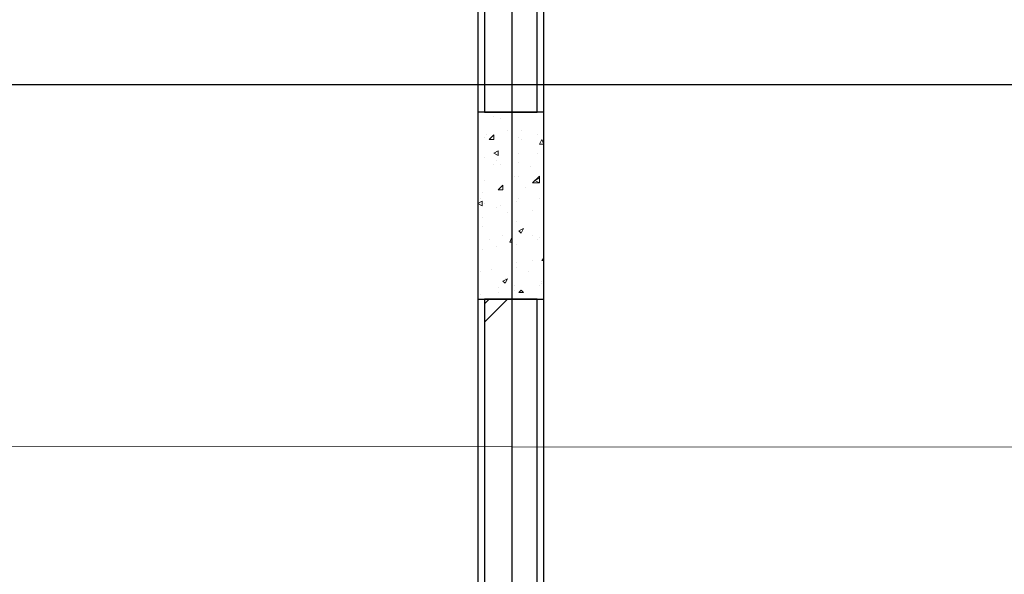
# Model space of a CAD drawing. Header units: millimetres. Extents: x 0 to 420, y 0 to 297.
# Tile 62 of 68: x 273 to 291, y 194 to 205. Entities that reach past the tile are written whole.
import ezdxf

# ---------------------------------------------------------------- set-up
doc = ezdxf.new("R2010")
doc.units = ezdxf.units.MM
doc.layers.add('LINE_000000', color=7, linetype='Continuous')

msp = doc.modelspace()

# ---------------------------------------------------------------- linework, layer by layer
at = {"layer": 'LINE_000000', "lineweight": 25}
for p, q in [((282.236, 246.084), (282.236, 63.754)), ((282.829, 182.922), (282.829, 213.318)), ((318.939, 203.327), (216.366, 203.327)), ((281.728, 199.263), (281.813, 199.348)), ((281.728, 198.924), (282.152, 199.348))]:
    msp.add_line(p, q, dxfattribs=at)
at = {"layer": 'LINE_000000', "lineweight": 0}
for p, q in [((281.771, 202.819), (281.771, 202.819)), ((281.898, 202.734), (281.898, 202.734)), ((282.744, 202.819), (282.744, 202.819)), ((282.025, 202.692), (282.025, 202.692)), ((281.728, 202.353), (281.728, 202.353)), ((281.771, 202.396), (281.771, 202.396)), ((281.813, 202.311), (281.898, 202.396)), ((281.898, 202.311), (281.898, 202.396)), ((282.152, 202.48), (282.152, 202.48)), ((282.363, 202.353), (282.363, 202.353)), ((282.406, 202.48), (282.406, 202.48)), ((282.702, 202.396), (282.702, 202.396)), ((281.813, 202.311), (281.898, 202.311)), ((282.406, 202.311), (282.406, 202.311)), ((282.744, 202.226), (282.787, 202.311)), ((282.744, 202.226), (282.829, 202.226)), ((282.829, 202.226), (282.787, 202.311)), ((281.898, 202.057), (281.982, 202.099)), ((281.898, 202.057), (281.982, 202.015)), ((281.982, 202.015), (281.982, 202.099)), ((282.363, 202.057), (282.363, 202.057)), ((282.702, 202.057), (282.702, 202.057)), ((281.728, 201.972), (281.728, 201.972)), ((281.898, 201.845), (281.898, 201.845)), ((281.94, 201.93), (281.94, 201.93)), ((282.025, 201.845), (282.025, 201.845)), ((282.363, 201.888), (282.363, 201.888)), ((282.575, 201.803), (282.575, 201.803)), ((282.279, 201.634), (282.279, 201.634)), ((282.363, 201.634), (282.363, 201.634)), ((282.617, 201.507), (282.744, 201.634)), ((281.728, 201.549), (281.728, 201.549)), ((281.982, 201.38), (282.067, 201.464)), ((282.067, 201.38), (282.067, 201.464)), ((282.66, 201.549), (282.744, 201.591)), ((282.66, 201.549), (282.744, 201.507)), ((282.744, 201.507), (282.744, 201.591)), ((281.686, 201.337), (281.686, 201.337)), ((281.982, 201.38), (282.067, 201.38)), ((282.025, 201.38), (282.025, 201.38)), ((282.49, 201.422), (282.49, 201.422)), ((281.601, 201.126), (281.686, 201.168)), ((281.601, 201.126), (281.686, 201.083)), ((281.644, 201.21), (281.644, 201.21)), ((281.686, 201.083), (281.686, 201.168)), ((281.728, 201.126), (281.728, 201.126)), ((282.025, 201.083), (282.025, 201.083)), ((282.321, 201.168), (282.321, 201.168)), ((282.363, 201.21), (282.363, 201.21)), ((282.744, 201.21), (282.744, 201.21)), ((281.94, 201.041), (281.94, 201.041)), ((282.152, 200.956), (282.152, 200.956)), ((282.617, 200.999), (282.617, 200.999)), ((281.686, 200.872), (281.686, 200.872)), ((282.321, 200.787), (282.321, 200.787)), ((281.686, 200.702), (281.686, 200.702)), ((282.067, 200.533), (282.067, 200.533)), ((282.363, 200.618), (282.448, 200.66)), ((282.363, 200.618), (282.406, 200.575)), ((282.406, 200.575), (282.448, 200.66)), ((282.617, 200.533), (282.617, 200.533)), ((281.813, 200.448), (281.813, 200.448)), ((282.194, 200.406), (282.236, 200.491)), ((282.194, 200.406), (282.236, 200.406)), ((282.236, 200.406), (282.236, 200.491)), ((282.321, 200.364), (282.321, 200.364)), ((282.702, 200.448), (282.702, 200.448)), ((282.744, 200.491), (282.744, 200.491)), ((281.686, 200.279), (281.686, 200.279)), ((281.94, 200.321), (281.94, 200.321)), ((282.236, 200.025), (282.236, 200.025)), ((282.321, 200.025), (282.321, 200.025)), ((282.617, 200.067), (282.617, 200.067)), ((282.787, 200.067), (282.829, 200.11)), ((282.787, 200.067), (282.829, 200.067)), ((281.644, 199.856), (281.644, 199.856)), ((281.855, 199.898), (281.855, 199.898)), ((282.321, 199.94), (282.321, 199.94)), ((282.533, 199.856), (282.533, 199.856)), ((282.067, 199.686), (282.152, 199.729)), ((282.067, 199.686), (282.109, 199.644)), ((282.109, 199.644), (282.152, 199.729)), ((282.109, 199.729), (282.109, 199.729)), ((282.787, 199.686), (282.787, 199.686)), ((282.787, 199.644), (282.787, 199.644)), ((281.644, 199.432), (281.644, 199.432)), ((281.982, 199.559), (281.982, 199.559)), ((281.982, 199.475), (281.982, 199.475)), ((282.279, 199.602), (282.279, 199.602)), ((282.279, 199.517), (282.279, 199.517)), ((282.363, 199.475), (282.406, 199.517)), ((282.744, 199.602), (282.744, 199.602))]:
    msp.add_line(p, q, dxfattribs=at)
at = {"layer": 'LINE_000000', "lineweight": 9}
msp.add_line((243.713, 196.638), (310.303, 196.596), dxfattribs=at)
at = {"layer": 'LINE_000000', "lineweight": 25}
msp.add_lwpolyline([(282.829, 213.318), (281.601, 213.318), (281.601, 182.922)], dxfattribs=at)
for points in [[(281.728, 202.819), (282.702, 202.819), (282.702, 212.09), (281.728, 212.09), (281.728, 202.819)], [(281.601, 199.348), (282.829, 199.348), (282.829, 202.819), (281.601, 202.819), (281.601, 199.348)], [(281.728, 184.023), (282.702, 184.023), (282.702, 199.348), (281.728, 199.348), (281.728, 184.023)]]:
    msp.add_lwpolyline(points, close=True, dxfattribs=at)
at = {"layer": 'LINE_000000', "lineweight": 0}
for points in [[(282.744, 201.634), (282.744, 201.507), (282.617, 201.507)], [(282.363, 199.475), (282.448, 199.475), (282.406, 199.517)]]:
    msp.add_lwpolyline(points, dxfattribs=at)

doc.saveas('drawing.dxf')
